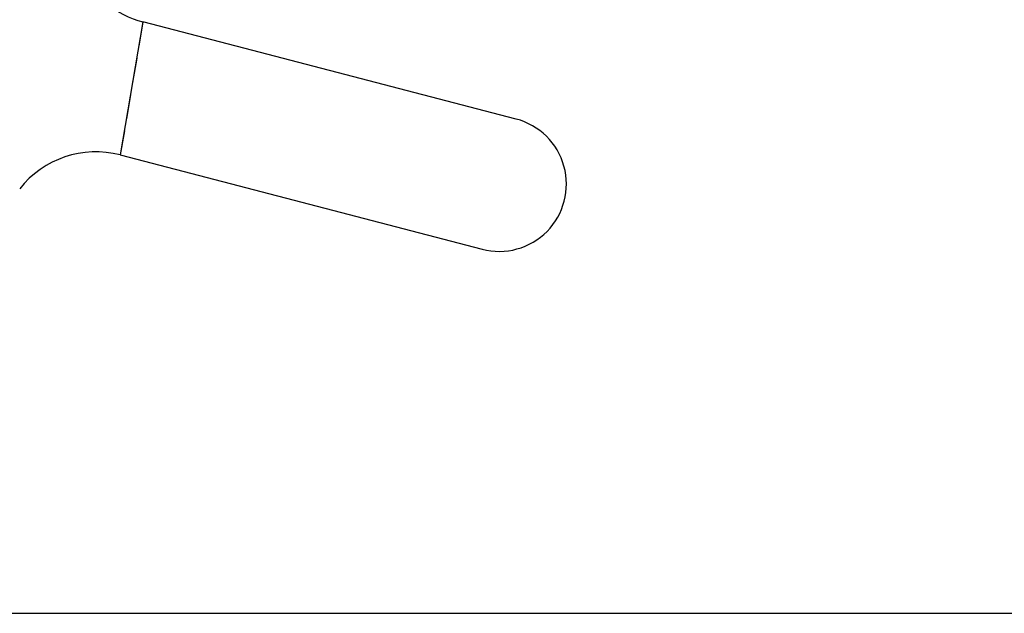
# Model space of a CAD drawing. Extents: x 39 to 407, y 33 to 280.
# Tile 12 of 48: x 125 to 176, y 212 to 242. Entities that reach past the tile are written whole.
import ezdxf

# ---------------------------------------------------------------- set-up
doc = ezdxf.new("R2010")
doc.units = 0
doc.linetypes.add('HIDDEN', pattern=[1.905, 1.27, -0.635])
doc.layers.get('0').update_dxf_attribs({"linetype": 'CONTINUOUS'})
doc.styles.add('SLDTEXTSTYLE0', font='TXT', dxfattribs={"width": 0.75})
doc.dimstyles.new('SLDDIMSTYLE1', dxfattribs={"dimtxt": 3.5, "dimasz": 3.302, "dimexe": 0, "dimexo": 0.0625, "dimgap": 0.875, "dimtad": 1, "dimdec": 0, "dimrnd": 1e-09, "dimzin": 12, "dimtxsty": 'SLDTEXTSTYLE0', "dimsah": 1, "dimcen": 0.09, "dimazin": 3, "dimtfac": 1, "dimtofl": 0, "dimtmove": 0, "dimatfit": 3, "dimtolj": 1, "dimtzin": 12})

# ---------------------------------------------------------------- blocks, each defined once
blk = doc.blocks.new('_D_5')
at = {"color": 179, "linetype": 'CONTINUOUS'}
for p, q in [((168.044, 255.459), (203.291, 255.459)), ((202.291, 255.459), (202.291, 211.687)), ((107.616, 211.687), (203.291, 211.687))]:
    blk.add_line(p, q, dxfattribs=at)
for points in [[(202.291, 255.459), (201.783, 252.157), (202.799, 252.157)], [(202.291, 211.687), (202.799, 214.989), (201.783, 214.989)]]:
    blk.add_solid(points, dxfattribs=at)
at = {"color": 179, "linetype": 'CONTINUOUS', "insert": (197.779, 230.551, 0.1), "char_height": 3.5, "attachment_point": 1, "rotation": 90, "style": 'SLDTEXTSTYLE0'}
blk.add_mtext('44', dxfattribs=at)

msp = doc.modelspace()

# ---------------------------------------------------------------- linework, layer by layer
at = {"color": 7, "linetype": 'CONTINUOUS'}
for p, q in [((131.2084, 242.2719), (130.036, 235.389)), ((150.4892, 237.2459), (131.2084, 242.2719)), ((130.036, 235.389), (148.7361, 230.5144))]:
    msp.add_line(p, q, dxfattribs=at)
at = {"color": 7, "linetype": 'HIDDEN'}
msp.add_line((131.2084, 242.2719), (130.036, 235.389), dxfattribs=at)
at = {"color": 7, "linetype": 'CONTINUOUS'}
for centre, radius, start, end in [((132.4697, 247.1102), 5, 206.41957, 255.38964), ((149.6135, 233.88), 3.478, 255.38964, 75.41719), ((128.7747, 230.5507), 5, 75.38964, 141.9156)]:
    msp.add_arc(centre, radius, start, end, dxfattribs=at)

# ---------------------------------------------------------------- dimensions: what is measured, and where the dimension line sits
at = {"color": 179, "linetype": 'CONTINUOUS'}
dim = msp.add_linear_dim(base=(202.2907, 211.6865), p1=(167.0438, 255.4589), p2=(106.616, 211.6865), angle=90, dimstyle='SLDDIMSTYLE1', dxfattribs=at)
dim.commit()
dim.dimension.update_dxf_attribs({"geometry": '_D_5', "text_midpoint": (202.2907, 234.5589), "dimtype": 160})

doc.saveas('drawing.dxf')
